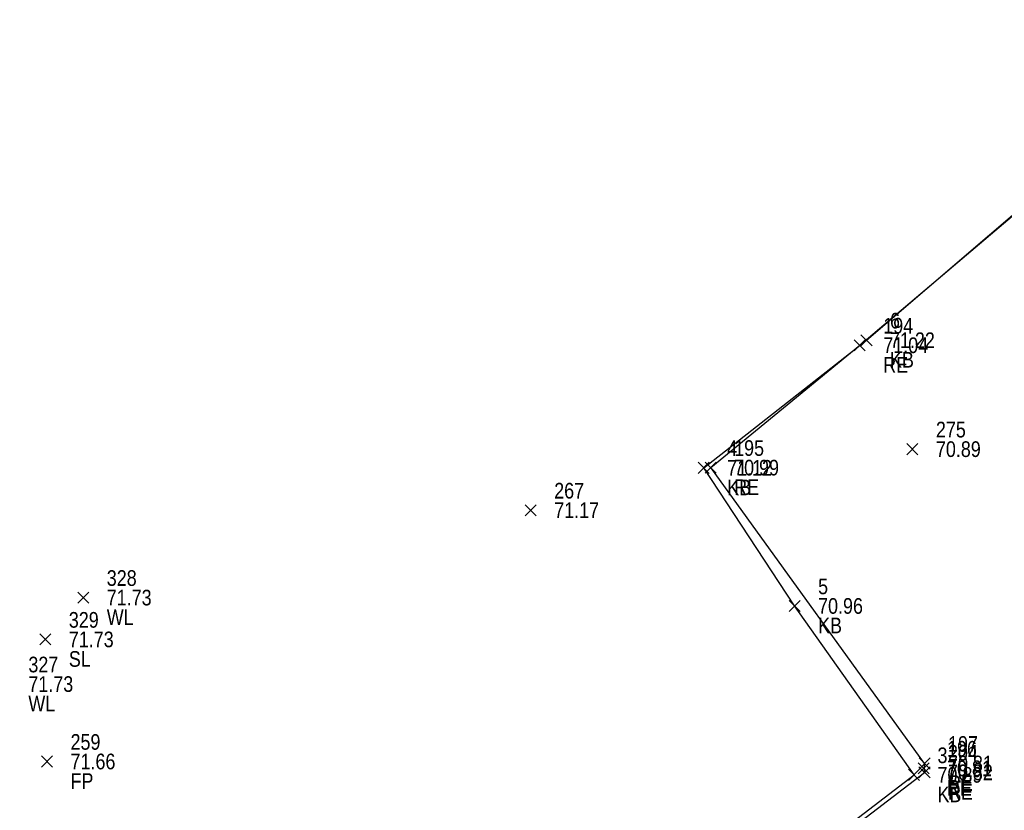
# Model space of a CAD drawing. Header units: feet. Extents: x 663429 to 663605, y 733160 to 733290.
# Tile 36 of 45: x 663538 to 663551, y 733241 to 733251. Entities that reach past the tile are written whole.
import ezdxf

# ---------------------------------------------------------------- set-up
doc = ezdxf.new("R2010")
doc.units = ezdxf.units.FT
doc.header["$MEASUREMENT"] = 0
doc.layers.get('0').update_dxf_attribs({"linetype": 'CONTINUOUS'})
for name, color, linetype in [('KERB', 7, 'CONTINUOUS'), ('PNTDESC', 3, 'CONTINUOUS'), ('PNTELEV', 5, 'CONTINUOUS'), ('PNTNO', 7, 'CONTINUOUS'), ('PNTS', 1, 'CONTINUOUS'), ('ROAD EDGE', 1, 'CONTINUOUS'), ('SPOT LEVEL', 7, 'CONTINUOUS'), ('WALL', 7, 'CONTINUOUS')]:
    doc.layers.add(name, color=color, linetype=linetype)
doc.styles.add('PTXT', font='ARIALN.TTF', dxfattribs={"width": 0.75})

# ---------------------------------------------------------------- blocks, each defined once
blk = doc.blocks.new('SPT10')
at = {"color": 0, "linetype": 'Continuous'}
for p, q in [((-0.354, -0.354), (0.354, 0.354)), ((0.354, -0.354), (-0.354, 0.354))]:
    blk.add_line(p, q, dxfattribs=at)
blk = doc.blocks.new('SRVPNO2')
at = {"layer": 'PNTDESC', "style": 'PTXT'}
blk.add_attdef('DESC2', (1.5, -1.75), '', height=1, dxfattribs=at)
at = {"layer": 'PNTNO', "style": 'PTXT'}
for tag in ['ELEV2', 'PT#']:
    blk.add_attdef(tag, (1.5, 0.75), '', height=1, dxfattribs=at)

msp = doc.modelspace()

# ---------------------------------------------------------------- linework, layer by layer
at = {"linetype": 'ByBlock'}
msp.add_polyline3d([(663536.211, 733239.702, 71.502), (663538.634, 733237.564, 71.392), (663539.344, 733237.08, 71.467), (663539.546, 733236.995, 71.486), (663540.424, 733236.432, 71.501), (663541.664, 733236.095, 71.479), (663542.319, 733236.102, 71.441), (663543.033, 733236.133, 71.414), (663543.396, 733236.333, 71.221), (663544.121, 733236.649, 71.075), (663544.686, 733236.967, 71.061), (663545.62, 733237.656, 71.002), (663546.867, 733238.674, 70.958), (663549.86, 733240.97, 70.885), (663548.334, 733243.13, 70.956), (663547.172, 733244.896, 71.121), (663549.253, 733246.528, 71.224), (663554.711, 733251.209, 70.865), (663558.598, 733254.41, 70.746), (663560.547, 733256.026, 70.72), (663562.048, 733254.161, 70.662), (663563.547, 733252.136, 70.595)], dxfattribs=at)
at = {"color": 1, "linetype": 'ByBlock'}
msp.add_polyline3d([(663517.335, 733255.914, 71.32), (663522.897, 733251.15, 71.138), (663527.216, 733247.25, 71.216), (663531.873, 733243.393, 71.31), (663536.003, 733239.563, 71.389), (663538.686, 733237.342, 71.364), (663539.422, 733236.792, 71.358), (663540.337, 733236.318, 71.374), (663541.178, 733236.031, 71.367), (663542.05, 733235.943, 71.346), (663543.106, 733236.153, 71.261), (663543.763, 733236.427, 71.168), (663544.914, 733237.108, 71.014), (663549.994, 733241.002, 70.82), (663549.995, 733241.115, 70.808), (663547.261, 733244.899, 70.987), (663549.167, 733246.464, 71.038), (663553.315, 733249.978, 70.824), (663556.857, 733252.885, 70.701), (663560.617, 733255.969, 70.639), (663561.894, 733254.376, 70.566), (663563.732, 733252.151, 70.519)], dxfattribs=at)
at = {"layer": 'KERB'}
for p in [(663549.253, 733246.528, 71.224), (663547.172, 733244.896, 71.121), (663548.334, 733243.13, 70.956), (663549.86, 733240.97, 70.885)]:
    msp.add_point(p, dxfattribs=at)
at = {"layer": 'PNTS'}
for p in [(663549.84, 733245.135, 70.893), (663544.961, 733244.354, 71.174), (663538.779, 733241.141, 71.66)]:
    msp.add_point(p, dxfattribs=at)
at = {"layer": 'ROAD EDGE'}
for p in [(663549.167, 733246.464, 71.038), (663547.261, 733244.899, 70.987), (663549.982, 733241.053, 70.807), (663549.994, 733241.002, 70.82), (663549.995, 733241.115, 70.808)]:
    msp.add_point(p, dxfattribs=at)
at = {"layer": 'SPOT LEVEL'}
msp.add_point((663538.757, 733242.702, 71.734), dxfattribs=at)
at = {"layer": 'WALL'}
msp.add_point((663539.242, 733243.237, 71.731), dxfattribs=at)

# ---------------------------------------------------------------- block references
at = {"layer": 'KERB'}
ref = msp.add_blockref('SRVPNO2', (663549.253, 733246.528, 71.224), dxfattribs=dict(at, xscale=0.2, yscale=0.2, zscale=0.2))
ref.add_attrib('PT#', '6', (663549.553, 733246.678, 56.979), dxfattribs={"layer": 'PNTNO', "height": 0.2, "style": 'PTXT'})
ref.add_attrib('ELEV2', '71.22', (663549.553, 733246.428, 56.979), dxfattribs={"layer": 'PNTELEV', "height": 0.2, "style": 'PTXT'})
ref.add_attrib('DESC2', 'KB', (663549.553, 733246.178, 56.979), dxfattribs={"layer": 'PNTDESC', "height": 0.2, "style": 'PTXT'})
at = {"layer": 'KERB', "xscale": 0.2, "yscale": 0.2, "zscale": 0.2}
for p in [(663549.253, 733246.528, 71.224), (663547.172, 733244.896, 71.121), (663548.334, 733243.13, 70.956), (663549.86, 733240.97, 70.885)]:
    msp.add_blockref('SPT10', p, dxfattribs=at)
at = {"layer": 'KERB'}
ref = msp.add_blockref('SRVPNO2', (663547.172, 733244.896, 71.121), dxfattribs=dict(at, xscale=0.2, yscale=0.2, zscale=0.2))
ref.add_attrib('PT#', '4', (663547.472, 733245.046, 56.897), dxfattribs={"layer": 'PNTNO', "height": 0.2, "style": 'PTXT'})
ref.add_attrib('ELEV2', '71.12', (663547.472, 733244.796, 56.897), dxfattribs={"layer": 'PNTELEV', "height": 0.2, "style": 'PTXT'})
ref.add_attrib('DESC2', 'KB', (663547.472, 733244.546, 56.897), dxfattribs={"layer": 'PNTDESC', "height": 0.2, "style": 'PTXT'})
ref = msp.add_blockref('SRVPNO2', (663548.334, 733243.13, 70.956), dxfattribs=dict(at, xscale=0.2, yscale=0.2, zscale=0.2))
ref.add_attrib('PT#', '5', (663548.634, 733243.28, 56.764), dxfattribs={"layer": 'PNTNO', "height": 0.2, "style": 'PTXT'})
ref.add_attrib('ELEV2', '70.96', (663548.634, 733243.03, 56.764), dxfattribs={"layer": 'PNTELEV', "height": 0.2, "style": 'PTXT'})
ref.add_attrib('DESC2', 'KB', (663548.634, 733242.78, 56.764), dxfattribs={"layer": 'PNTDESC', "height": 0.2, "style": 'PTXT'})
ref = msp.add_blockref('SRVPNO2', (663549.86, 733240.97, 70.885), dxfattribs=dict(at, xscale=0.2, yscale=0.2, zscale=0.2))
ref.add_attrib('PT#', '3', (663550.16, 733241.12, 56.708), dxfattribs={"layer": 'PNTNO', "height": 0.2, "style": 'PTXT'})
ref.add_attrib('ELEV2', '70.89', (663550.16, 733240.87, 56.708), dxfattribs={"layer": 'PNTELEV', "height": 0.2, "style": 'PTXT'})
ref.add_attrib('DESC2', 'KB', (663550.16, 733240.62, 56.708), dxfattribs={"layer": 'PNTDESC', "height": 0.2, "style": 'PTXT'})
at = {"layer": 'PNTS'}
ref = msp.add_blockref('SRVPNO2', (663549.84, 733245.135, 70.893), dxfattribs=dict(at, xscale=0.2, yscale=0.2, zscale=0.2))
ref.add_attrib('PT#', '275', (663550.14, 733245.285, 56.714), dxfattribs={"layer": 'PNTNO', "height": 0.2, "style": 'PTXT'})
ref.add_attrib('ELEV2', '70.89', (663550.14, 733245.035, 56.714), dxfattribs={"layer": 'PNTELEV', "height": 0.2, "style": 'PTXT'})
at = {"layer": 'PNTS', "xscale": 0.2, "yscale": 0.2, "zscale": 0.2}
for p in [(663549.84, 733245.135, 70.893), (663544.961, 733244.354, 71.174), (663538.779, 733241.141, 71.66)]:
    msp.add_blockref('SPT10', p, dxfattribs=at)
at = {"layer": 'PNTS'}
ref = msp.add_blockref('SRVPNO2', (663544.961, 733244.354, 71.174), dxfattribs=dict(at, xscale=0.2, yscale=0.2, zscale=0.2))
ref.add_attrib('PT#', '267', (663545.261, 733244.504, 56.939), dxfattribs={"layer": 'PNTNO', "height": 0.2, "style": 'PTXT'})
ref.add_attrib('ELEV2', '71.17', (663545.261, 733244.254, 56.939), dxfattribs={"layer": 'PNTELEV', "height": 0.2, "style": 'PTXT'})
ref = msp.add_blockref('SRVPNO2', (663538.779, 733241.141, 71.66), dxfattribs=dict(at, xscale=0.2, yscale=0.2, zscale=0.2))
ref.add_attrib('PT#', '259', (663539.079, 733241.291, 57.328), dxfattribs={"layer": 'PNTNO', "height": 0.2, "style": 'PTXT'})
ref.add_attrib('ELEV2', '71.66', (663539.079, 733241.041, 57.328), dxfattribs={"layer": 'PNTELEV', "height": 0.2, "style": 'PTXT'})
ref.add_attrib('DESC2', 'FP', (663539.079, 733240.791, 57.328), dxfattribs={"layer": 'PNTDESC', "height": 0.2, "style": 'PTXT'})
at = {"layer": 'ROAD EDGE'}
ref = msp.add_blockref('SRVPNO2', (663549.167, 733246.464, 71.038), dxfattribs=dict(at, xscale=0.2, yscale=0.2, zscale=0.2))
ref.add_attrib('PT#', '194', (663549.467, 733246.614, 71.038), dxfattribs={"layer": 'PNTNO', "height": 0.2, "style": 'PTXT'})
ref.add_attrib('ELEV2', '71.04', (663549.467, 733246.364, 71.038), dxfattribs={"layer": 'PNTELEV', "height": 0.2, "style": 'PTXT'})
ref.add_attrib('DESC2', 'RE', (663549.467, 733246.114, 71.038), dxfattribs={"layer": 'PNTDESC', "height": 0.2, "style": 'PTXT'})
at = {"layer": 'ROAD EDGE', "xscale": 0.2, "yscale": 0.2, "zscale": 0.2}
for p in [(663549.167, 733246.464, 71.038), (663547.261, 733244.899, 70.987), (663549.982, 733241.053, 70.807), (663549.995, 733241.115, 70.808), (663549.994, 733241.002, 70.82)]:
    msp.add_blockref('SPT10', p, dxfattribs=at)
at = {"layer": 'ROAD EDGE'}
ref = msp.add_blockref('SRVPNO2', (663547.261, 733244.899, 70.987), dxfattribs=dict(at, xscale=0.2, yscale=0.2, zscale=0.2))
ref.add_attrib('PT#', '195', (663547.561, 733245.049, 70.987), dxfattribs={"layer": 'PNTNO', "height": 0.2, "style": 'PTXT'})
ref.add_attrib('ELEV2', '70.99', (663547.561, 733244.799, 70.987), dxfattribs={"layer": 'PNTELEV', "height": 0.2, "style": 'PTXT'})
ref.add_attrib('DESC2', 'RE', (663547.561, 733244.549, 70.987), dxfattribs={"layer": 'PNTDESC', "height": 0.2, "style": 'PTXT'})
ref = msp.add_blockref('SRVPNO2', (663549.982, 733241.053, 70.807), dxfattribs=dict(at, xscale=0.2, yscale=0.2, zscale=0.2))
ref.add_attrib('PT#', '196', (663550.282, 733241.203, 70.807), dxfattribs={"layer": 'PNTNO', "height": 0.2, "style": 'PTXT'})
ref.add_attrib('ELEV2', '70.81', (663550.282, 733240.953, 70.807), dxfattribs={"layer": 'PNTELEV', "height": 0.2, "style": 'PTXT'})
ref.add_attrib('DESC2', 'RE', (663550.282, 733240.703, 70.807), dxfattribs={"layer": 'PNTDESC', "height": 0.2, "style": 'PTXT'})
ref = msp.add_blockref('SRVPNO2', (663549.995, 733241.115, 70.808), dxfattribs=dict(at, xscale=0.2, yscale=0.2, zscale=0.2))
ref.add_attrib('PT#', '197', (663550.295, 733241.265, 70.808), dxfattribs={"layer": 'PNTNO', "height": 0.2, "style": 'PTXT'})
ref.add_attrib('ELEV2', '70.81', (663550.295, 733241.015, 70.808), dxfattribs={"layer": 'PNTELEV', "height": 0.2, "style": 'PTXT'})
ref.add_attrib('DESC2', 'RE', (663550.295, 733240.765, 70.808), dxfattribs={"layer": 'PNTDESC', "height": 0.2, "style": 'PTXT'})
ref = msp.add_blockref('SRVPNO2', (663549.994, 733241.002, 70.82), dxfattribs=dict(at, xscale=0.2, yscale=0.2, zscale=0.2))
ref.add_attrib('PT#', '204', (663550.294, 733241.152, 70.82), dxfattribs={"layer": 'PNTNO', "height": 0.2, "style": 'PTXT'})
ref.add_attrib('ELEV2', '70.82', (663550.294, 733240.902, 70.82), dxfattribs={"layer": 'PNTELEV', "height": 0.2, "style": 'PTXT'})
ref.add_attrib('DESC2', 'RE', (663550.294, 733240.652, 70.82), dxfattribs={"layer": 'PNTDESC', "height": 0.2, "style": 'PTXT'})
at = {"layer": 'SPOT LEVEL'}
ref = msp.add_blockref('SRVPNO2', (663538.757, 733242.702, 71.734), dxfattribs=dict(at, xscale=0.2, yscale=0.2, zscale=0.2))
ref.add_attrib('PT#', '329', (663539.057, 733242.852, 57.388), dxfattribs={"layer": 'PNTNO', "height": 0.2, "style": 'PTXT'})
ref.add_attrib('ELEV2', '71.73', (663539.057, 733242.602, 57.388), dxfattribs={"layer": 'PNTELEV', "height": 0.2, "style": 'PTXT'})
ref.add_attrib('DESC2', 'SL', (663539.057, 733242.352, 57.388), dxfattribs={"layer": 'PNTDESC', "height": 0.2, "style": 'PTXT'})
at = {"layer": 'SPOT LEVEL', "xscale": 0.2, "yscale": 0.2, "zscale": 0.2}
msp.add_blockref('SPT10', (663538.757, 733242.702, 71.734), dxfattribs=at)
at = {"layer": 'WALL'}
ref = msp.add_blockref('SRVPNO2', (663539.242, 733243.237, 71.731), dxfattribs=dict(at, xscale=0.2, yscale=0.2, zscale=0.2))
ref.add_attrib('PT#', '328', (663539.542, 733243.387, 57.385), dxfattribs={"layer": 'PNTNO', "height": 0.2, "style": 'PTXT'})
ref.add_attrib('ELEV2', '71.73', (663539.542, 733243.137, 57.385), dxfattribs={"layer": 'PNTELEV', "height": 0.2, "style": 'PTXT'})
ref.add_attrib('DESC2', 'WL', (663539.542, 733242.887, 57.385), dxfattribs={"layer": 'PNTDESC', "height": 0.2, "style": 'PTXT'})
at = {"layer": 'WALL', "xscale": 0.2, "yscale": 0.2, "zscale": 0.2}
msp.add_blockref('SPT10', (663539.242, 733243.237, 71.731), dxfattribs=at)
at = {"layer": 'WALL'}
ref = msp.add_blockref('SRVPNO2', (663538.24, 733242.131, 71.733), dxfattribs=dict(at, xscale=0.2, yscale=0.2, zscale=0.2))
ref.add_attrib('PT#', '327', (663538.54, 733242.281, 57.387), dxfattribs={"layer": 'PNTNO', "height": 0.2, "style": 'PTXT'})
ref.add_attrib('ELEV2', '71.73', (663538.54, 733242.031, 57.387), dxfattribs={"layer": 'PNTELEV', "height": 0.2, "style": 'PTXT'})
ref.add_attrib('DESC2', 'WL', (663538.54, 733241.781, 57.387), dxfattribs={"layer": 'PNTDESC', "height": 0.2, "style": 'PTXT'})

doc.saveas('drawing.dxf')
